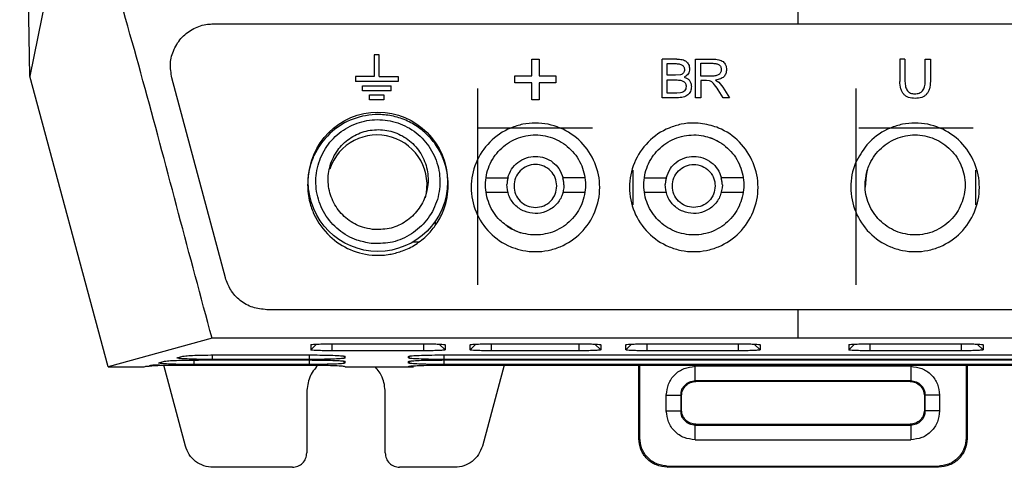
# Model space of a CAD drawing. Extents: x 106 to 315, y 19 to 260.
# Tile 61 of 132: x 194.69 to 214.4, y 111.55 to 120.5. Entities that reach past the tile are written whole.
import ezdxf

# ---------------------------------------------------------------- set-up
doc = ezdxf.new("R2010")
doc.units = 0
doc.layers.get('0').update_dxf_attribs({"linetype": 'CONTINUOUS'})

msp = doc.modelspace()

# ---------------------------------------------------------------- linework, layer by layer
at = {"color": 7, "linetype": 'CONTINUOUS'}
for p, q in [((194.9, 119.377), (194.694, 129.831)), ((195.866, 124.125), (194.9, 119.377)), ((198.567, 120.421), (210.269, 120.421)), ((210.269, 120.421), (221.972, 120.421)), ((201.889, 119.8), (201.789, 119.8)), ((201.789, 119.8), (201.789, 119.371)), ((201.889, 119.371), (201.889, 119.8)), ((204.943, 119.718), (205.087, 119.718)), ((204.943, 119.381), (204.943, 119.718)), ((205.087, 119.718), (205.087, 119.381)), ((207.55, 118.943), (207.55, 119.718)), ((207.841, 119.718), (207.55, 119.718)), ((207.653, 119.627), (207.808, 119.627)), ((207.653, 119.393), (207.653, 119.627)), ((208.219, 118.943), (208.219, 119.718)), ((208.219, 119.718), (208.563, 119.718)), ((208.322, 119.633), (208.567, 119.633)), ((208.322, 119.376), (208.322, 119.633)), ((212.307, 119.718), (212.307, 119.271)), ((212.41, 119.718), (212.307, 119.718)), ((212.41, 119.718), (212.41, 119.271)), ((212.814, 119.271), (212.814, 119.718)), ((212.814, 119.718), (212.917, 119.718)), ((212.917, 119.718), (212.917, 119.271)), ((207.918, 119.402), (207.82, 119.393)), ((196.465, 113.564), (194.9, 119.377)), ((198.811, 115.342), (197.739, 119.342)), ((201.411, 119.371), (201.411, 119.271)), ((201.789, 119.371), (201.411, 119.371)), ((202.268, 119.271), (201.411, 119.271)), ((201.889, 119.371), (202.268, 119.371)), ((202.268, 119.371), (202.268, 119.271)), ((204.605, 119.24), (204.605, 119.381)), ((204.605, 119.381), (204.943, 119.381)), ((204.943, 119.24), (204.605, 119.24)), ((204.943, 118.9), (204.943, 119.24)), ((205.087, 119.381), (205.424, 119.381)), ((205.424, 119.24), (205.087, 119.24)), ((205.087, 119.24), (205.087, 118.9)), ((205.424, 119.381), (205.424, 119.24)), ((207.82, 119.393), (207.653, 119.393)), ((207.653, 119.035), (207.653, 119.301)), ((207.653, 119.301), (207.832, 119.301)), ((208.542, 119.376), (208.322, 119.376)), ((208.441, 119.288), (208.322, 119.288)), ((208.322, 119.288), (208.322, 118.943)), ((208.498, 119.284), (208.441, 119.288)), ((208.62, 119.296), (208.682, 119.258)), ((208.682, 119.258), (208.767, 119.154)), ((201.553, 119.085), (201.553, 119.185)), ((201.553, 119.185), (202.125, 119.185)), ((202.125, 119.085), (201.553, 119.085)), ((202.125, 119.085), (202.125, 119.185)), ((203.852, 119.129), (203.852, 115.2)), ((207.846, 119.035), (207.653, 119.035)), ((207.916, 119.039), (207.846, 119.035)), ((208.773, 118.943), (208.671, 119.105)), ((208.767, 119.154), (208.901, 118.943)), ((211.429, 119.129), (211.429, 115.2)), ((201.696, 118.9), (201.696, 119)), ((201.696, 119), (201.982, 119)), ((201.982, 118.9), (201.696, 118.9)), ((201.982, 119), (201.982, 118.9)), ((205.087, 118.9), (204.943, 118.9)), ((207.845, 118.943), (207.55, 118.943)), ((208.322, 118.943), (208.219, 118.943)), ((208.901, 118.943), (208.773, 118.943)), ((203.872, 118.343), (206.158, 118.343)), ((211.486, 118.343), (213.772, 118.343)), ((206.966, 117.499), (206.966, 116.805)), ((213.829, 116.805), (213.829, 117.499)), ((204.025, 117.343), (204.467, 117.343)), ((206.005, 117.343), (205.563, 117.343)), ((207.194, 117.343), (207.635, 117.343)), ((209.173, 117.343), (208.731, 117.343)), ((204.025, 117.058), (204.462, 117.058)), ((205.568, 117.058), (206.005, 117.058)), ((207.194, 117.058), (207.63, 117.058)), ((208.737, 117.058), (209.173, 117.058)), ((203.006, 116.469), (203.006, 116.388)), ((202.678, 116.058), (202.56, 116.058)), ((210.269, 114.706), (199.639, 114.706)), ((210.269, 114.135), (210.269, 114.706)), ((220.9, 114.706), (210.269, 114.706)), ((198.543, 114.135), (196.465, 113.564)), ((210.269, 114.135), (198.543, 114.135)), ((221.996, 114.135), (210.269, 114.135)), ((200.521, 113.902), (200.636, 114.017)), ((200.521, 114.005), (200.521, 113.902)), ((200.949, 114.023), (202.778, 114.023)), ((203.206, 113.902), (203.091, 114.017)), ((203.709, 113.902), (203.825, 114.017)), ((203.709, 113.902), (203.709, 114.005)), ((204.138, 114.023), (205.892, 114.023)), ((206.321, 113.902), (206.205, 114.017)), ((206.823, 113.902), (206.939, 114.017)), ((206.823, 113.902), (206.823, 114.005)), ((207.252, 114.023), (209.081, 114.023)), ((209.509, 113.902), (209.394, 114.017)), ((211.402, 114.017), (211.286, 113.902)), ((211.286, 114.005), (211.286, 113.902)), ((211.715, 114.023), (213.543, 114.023)), ((213.972, 113.902), (213.857, 114.017)), ((197.848, 113.745), (197.958, 113.776)), ((198.185, 113.609), (198.185, 113.699)), ((198.296, 113.7), (200.494, 113.7)), ((198.553, 113.711), (198.553, 113.8)), ((198.664, 113.801), (200.494, 113.801)), ((200.495, 113.711), (200.495, 113.801)), ((200.495, 113.609), (200.495, 113.7)), ((202.778, 113.884), (200.949, 113.884)), ((201.21, 113.741), (201.17, 113.78)), ((202.476, 113.741), (202.516, 113.78)), ((202.476, 113.741), (202.476, 113.771)), ((203.191, 113.711), (203.191, 113.801)), ((217.352, 113.711), (203.191, 113.711)), ((203.191, 113.609), (203.191, 113.7)), ((203.192, 113.801), (217.351, 113.801)), ((203.192, 113.7), (217.351, 113.7)), ((205.892, 113.884), (204.138, 113.884)), ((213.543, 113.884), (211.715, 113.884)), ((196.465, 113.564), (197.188, 113.564)), ((197.188, 113.564), (197.223, 113.573)), ((197.282, 113.571), (197.213, 113.571)), ((197.48, 113.644), (197.591, 113.674)), ((198.011, 111.977), (197.578, 113.594)), ((197.928, 113.598), (200.494, 113.598)), ((200.495, 113.609), (198.185, 113.609)), ((201.21, 113.639), (201.17, 113.679)), ((201.21, 113.569), (201.21, 113.564)), ((201.21, 113.564), (202.476, 113.564)), ((202.575, 113.559), (201.304, 113.559)), ((202.476, 113.639), (202.516, 113.679)), ((202.476, 113.639), (202.476, 113.67)), ((202.476, 113.564), (202.476, 113.569)), ((217.352, 113.609), (203.191, 113.609)), ((203.192, 113.598), (217.352, 113.598)), ((217.446, 113.609), (203.291, 113.609)), ((204.386, 113.598), (203.952, 111.977)), ((207.082, 112.127), (207.082, 113.598)), ((207.102, 112.144), (207.102, 113.598)), ((212.526, 113.573), (208.21, 113.573)), ((208.21, 113.283), (208.21, 113.573)), ((212.526, 113.573), (212.526, 113.283)), ((213.634, 113.598), (213.634, 112.144)), ((213.654, 113.598), (213.654, 112.127)), ((212.526, 113.283), (208.21, 113.283)), ((208.21, 113.283), (208.225, 113.27)), ((212.511, 113.27), (208.225, 113.27)), ((212.511, 113.27), (212.526, 113.283)), ((200.438, 113.054), (200.438, 111.84)), ((202.009, 113.056), (202.009, 113.054)), ((202.009, 111.842), (202.009, 113.056)), ((202.009, 111.84), (202.009, 113.054)), ((207.634, 112.681), (207.634, 112.997)), ((207.634, 112.997), (207.925, 112.997)), ((207.925, 112.997), (207.925, 112.682)), ((207.925, 112.997), (207.94, 112.985)), ((207.94, 112.699), (207.94, 112.985)), ((212.797, 112.985), (212.812, 112.997)), ((212.797, 112.985), (212.797, 112.699)), ((213.102, 112.997), (212.812, 112.997)), ((212.812, 112.682), (212.812, 112.997)), ((213.102, 112.997), (213.102, 112.681)), ((207.634, 112.681), (207.925, 112.682)), ((207.94, 112.699), (207.925, 112.682)), ((212.812, 112.682), (212.797, 112.699)), ((213.102, 112.681), (212.812, 112.682)), ((208.225, 112.413), (208.21, 112.396)), ((208.21, 112.105), (208.21, 112.396)), ((208.21, 112.396), (212.526, 112.396)), ((208.225, 112.413), (212.511, 112.413)), ((212.526, 112.396), (212.511, 112.413)), ((212.526, 112.396), (212.526, 112.105)), ((207.082, 112.127), (207.102, 112.144)), ((213.654, 112.127), (213.634, 112.144)), ((208.21, 112.105), (212.526, 112.105)), ((202.009, 111.842), (202.009, 111.84)), ((200.152, 111.554), (198.563, 111.554)), ((203.4, 111.554), (202.295, 111.554)), ((207.654, 111.556), (207.674, 111.573)), ((213.083, 111.556), (207.654, 111.556)), ((213.063, 111.573), (207.674, 111.573)), ((213.083, 111.556), (213.063, 111.573))]:
    msp.add_line(p, q, dxfattribs=at)
at = {"color": 8, "linetype": 'CONTINUOUS'}
for p, q in [((200.949, 113.884), (200.949, 114.023)), ((202.778, 113.884), (202.778, 114.023)), ((204.138, 113.884), (204.138, 114.023)), ((205.892, 113.884), (205.892, 114.023)), ((207.252, 113.884), (207.252, 114.023)), ((209.081, 113.884), (209.081, 114.023)), ((211.715, 113.884), (211.715, 114.023)), ((213.543, 113.884), (213.543, 114.023))]:
    msp.add_line(p, q, dxfattribs=at)
at = {"color": 7, "linetype": 'CONTINUOUS', "flags": 128}
for points in [[(208.729, 118.038), (208.552, 118.13), (208.519, 118.142)], [(211.656, 117.493), (211.63, 117.388), (211.613, 117.153)], [(204.448, 116.377), (204.533, 116.324), (204.719, 116.245)], [(200.495, 113.711), (200.08, 113.711), (199.317, 113.711), (198.553, 113.711)], [(209.081, 113.884), (208.668, 113.884), (207.96, 113.884), (207.252, 113.884)]]:
    msp.add_lwpolyline(points, dxfattribs=at)
at = {"color": 7, "linetype": 'CONTINUOUS'}
msp.add_circle((201.862, 117.263), 1.393, dxfattribs=at)
for centre, radius, start, end in [((201.846, 117.2), 1, 345.0223, 161.535), ((193.44, 113.745), 7.77, 359.9697, 0.1944), ((192.754, 113.643), 8.456, 359.9788, 0.1853)]:
    msp.add_arc(centre, radius, start, end, dxfattribs=at)
for points, knots in [([(198.543, 114.135), (198.319, 114.967), (197.871, 116.632), (196.995, 119.964), (196.254, 122.443), (195.866, 124.124), (195.866, 124.125)], [0, 0, 0, 0, 0.250016, 0.500032, 0.999589, 1, 1, 1, 1]), ([(210.269, 120.421), (210.269, 120.568), (210.269, 120.832), (210.269, 121.096), (210.269, 121.212)], [0, 0, 0, 0, 0.56, 1, 1, 1, 1]), ([(197.739, 119.342), (197.723, 119.438), (197.691, 119.631), (197.77, 119.919), (197.933, 120.165), (198.17, 120.341), (198.395, 120.414), (198.529, 120.419), (198.567, 120.421)], [0, 0, 0, 0, 0.186556, 0.373117, 0.559412, 0.744394, 0.927605, 1, 1, 1, 1]), ([(207.808, 119.627), (207.835, 119.626), (207.884, 119.624), (207.94, 119.605), (207.971, 119.582), (207.986, 119.561), (207.995, 119.535), (207.996, 119.517), (207.997, 119.508)], [0, 0, 0, 0, 0.328684, 0.57867, 0.683141, 0.783303, 0.886638, 1, 1, 1, 1]), ([(207.841, 119.718), (207.879, 119.717), (207.932, 119.715), (207.996, 119.693), (208.033, 119.671), (208.062, 119.642), (208.091, 119.593), (208.095, 119.55), (208.097, 119.52)], [0, 0, 0, 0, 0.305349, 0.430911, 0.543957, 0.65101, 0.758707, 1, 1, 1, 1]), ([(208.563, 119.718), (208.604, 119.717), (208.661, 119.714), (208.73, 119.691), (208.77, 119.668), (208.801, 119.637), (208.823, 119.599), (208.836, 119.555), (208.838, 119.524), (208.839, 119.507)], [0, 0, 0, 0, 0.304744, 0.430986, 0.544821, 0.651964, 0.75921, 0.873332, 1, 1, 1, 1]), ([(208.567, 119.633), (208.591, 119.631), (208.626, 119.63), (208.667, 119.616), (208.691, 119.602), (208.71, 119.584), (208.724, 119.562), (208.732, 119.535), (208.733, 119.517), (208.733, 119.507)], [0, 0, 0, 0, 0.3057833, 0.432568, 0.5468189, 0.6541094, 0.7610976, 0.8744983, 1, 1, 1, 1]), ([(207.997, 119.508), (207.996, 119.495), (207.994, 119.471), (207.979, 119.439), (207.953, 119.415), (207.93, 119.407), (207.918, 119.402)], [0, 0, 0, 0, 0.267568, 0.503194, 0.735564, 1, 1, 1, 1]), ([(208.097, 119.52), (208.096, 119.502), (208.094, 119.469), (208.072, 119.422), (208.037, 119.383), (208.006, 119.365), (207.989, 119.356)], [0, 0, 0, 0, 0.254665, 0.489224, 0.731, 1, 1, 1, 1]), ([(208.733, 119.507), (208.733, 119.497), (208.732, 119.477), (208.722, 119.45), (208.707, 119.427), (208.676, 119.4), (208.62, 119.379), (208.57, 119.377), (208.542, 119.376)], [0, 0, 0, 0, 0.118181, 0.225906, 0.329509, 0.436084, 0.681817, 1, 1, 1, 1]), ([(208.839, 119.507), (208.836, 119.479), (208.833, 119.439), (208.808, 119.392), (208.775, 119.352), (208.712, 119.313), (208.653, 119.302), (208.62, 119.296)], [0, 0, 0, 0, 0.246584, 0.358983, 0.4704, 0.709783, 1, 1, 1, 1]), ([(207.832, 119.301), (207.861, 119.3), (207.912, 119.298), (207.971, 119.277), (208.002, 119.251), (208.018, 119.227), (208.028, 119.199), (208.029, 119.179), (208.029, 119.168)], [0, 0, 0, 0, 0.320589, 0.566608, 0.671524, 0.774017, 0.881379, 1, 1, 1, 1]), ([(207.989, 119.356), (208.011, 119.348), (208.053, 119.333), (208.101, 119.29), (208.13, 119.233), (208.133, 119.19), (208.135, 119.168)], [0, 0, 0, 0, 0.270504, 0.505054, 0.738361, 1, 1, 1, 1]), ([(208.671, 119.105), (208.641, 119.148), (208.601, 119.207), (208.54, 119.267), (208.51, 119.279), (208.498, 119.284)], [0, 0, 0, 0, 0.626141, 0.840818, 1, 1, 1, 1]), ([(212.614, 118.93), (212.568, 118.933), (212.502, 118.937), (212.426, 118.976), (212.382, 119.014), (212.348, 119.063), (212.313, 119.148), (212.31, 119.22), (212.307, 119.271)], [0, 0, 0, 0, 0.257373, 0.369558, 0.478201, 0.590064, 0.711383, 1, 1, 1, 1]), ([(212.41, 119.271), (212.412, 119.234), (212.414, 119.182), (212.435, 119.12), (212.457, 119.084), (212.485, 119.056), (212.52, 119.036), (212.56, 119.024), (212.59, 119.023), (212.605, 119.022)], [0, 0, 0, 0, 0.304729, 0.431108, 0.545114, 0.652397, 0.759676, 0.87366, 1, 1, 1, 1]), ([(212.605, 119.022), (212.636, 119.024), (212.681, 119.027), (212.733, 119.055), (212.763, 119.083), (212.786, 119.12), (212.81, 119.182), (212.812, 119.234), (212.814, 119.271)], [0, 0, 0, 0, 0.248221, 0.357873, 0.465769, 0.578719, 0.702696, 1, 1, 1, 1]), ([(212.917, 119.271), (212.914, 119.22), (212.911, 119.148), (212.877, 119.063), (212.843, 119.014), (212.799, 118.976), (212.724, 118.937), (212.659, 118.933), (212.614, 118.93)], [0, 0, 0, 0, 0.290168, 0.411957, 0.524006, 0.632509, 0.744241, 1, 1, 1, 1]), ([(208.135, 119.168), (208.132, 119.134), (208.128, 119.085), (208.095, 119.03), (208.063, 118.997), (208.021, 118.973), (207.949, 118.948), (207.888, 118.945), (207.845, 118.943)], [0, 0, 0, 0, 0.2416568, 0.3495168, 0.4569153, 0.5706639, 0.6965421, 1, 1, 1, 1]), ([(208.029, 119.168), (208.028, 119.152), (208.026, 119.12), (208.003, 119.079), (207.965, 119.051), (207.933, 119.043), (207.916, 119.039)], [0, 0, 0, 0, 0.263108, 0.492665, 0.72475, 1, 1, 1, 1]), ([(202.155, 115.824), (202.137, 115.82), (202.023, 115.798), (201.735, 115.779), (201.303, 115.876), (200.863, 116.165), (200.608, 116.523), (200.481, 116.884), (200.442, 117.2), (200.481, 117.517), (200.608, 117.878), (200.863, 118.235), (201.302, 118.524), (201.734, 118.622), (202.103, 118.597), (202.389, 118.517), (202.656, 118.376), (202.881, 118.187), (203.063, 117.954), (203.223, 117.634), (203.3, 117.2), (203.223, 116.767), (203.063, 116.447), (202.881, 116.214), (202.656, 116.025), (202.406, 115.89), (202.232, 115.844), (202.155, 115.824)], [0, 0, 0, 0, 0.006256, 0.03914, 0.097072, 0.152203, 0.214379, 0.242954, 0.282788, 0.322622, 0.351197, 0.413373, 0.468236, 0.526436, 0.559319, 0.592633, 0.626, 0.661127, 0.691788, 0.726051, 0.782773, 0.839495, 0.873759, 0.904419, 0.939547, 0.972914, 1, 1, 1, 1]), ([(201.726, 116.032), (201.853, 116.029), (202.119, 116.024), (202.501, 116.177), (202.823, 116.443), (203.04, 116.806), (203.127, 117.224), (203.068, 117.649), (202.87, 118.031), (202.556, 118.324), (202.165, 118.493), (201.744, 118.524), (201.34, 118.416), (200.992, 118.183), (200.739, 117.846), (200.609, 117.44), (200.622, 117.012), (200.78, 116.61), (201.062, 116.287), (201.396, 116.092), (201.63, 116.049), (201.726, 116.032)], [0, 0, 0, 0, 0.048572, 0.101262, 0.154246, 0.207902, 0.262237, 0.317136, 0.371762, 0.425959, 0.479474, 0.532263, 0.58467, 0.637454, 0.690992, 0.745153, 0.800071, 0.85482, 0.909269, 0.96285, 1, 1, 1, 1]), ([(204.555, 115.951), (204.543, 115.956), (204.375, 116.022), (204.078, 116.224), (203.795, 116.651), (203.696, 117.152), (203.795, 117.653), (204.078, 118.081), (204.436, 118.322), (204.761, 118.421), (205.099, 118.455), (205.524, 118.37), (205.951, 118.081), (206.235, 117.653), (206.333, 117.152), (206.235, 116.651), (205.952, 116.223), (205.594, 115.982), (205.269, 115.883), (205.015, 115.858), (204.772, 115.88), (204.623, 115.929), (204.555, 115.951)], [0, 0, 0, 0, 0.004692, 0.067134, 0.129571, 0.192036, 0.254491, 0.316936, 0.379376, 0.410749, 0.44212, 0.504555, 0.56698, 0.629418, 0.691866, 0.754332, 0.816764, 0.879201, 0.910569, 0.941934, 0.973302, 1, 1, 1, 1]), ([(208.532, 118.39), (208.581, 118.374), (208.791, 118.306), (209.12, 118.08), (209.403, 117.654), (209.502, 117.152), (209.403, 116.651), (209.12, 116.223), (208.762, 115.982), (208.438, 115.883), (208.183, 115.858), (207.929, 115.883), (207.605, 115.982), (207.247, 116.223), (206.964, 116.651), (206.865, 117.152), (206.964, 117.653), (207.247, 118.081), (207.605, 118.323), (207.929, 118.42), (208.217, 118.453), (208.416, 118.413), (208.532, 118.39)], [0, 0, 0, 0, 0.019203, 0.081613, 0.144035, 0.206468, 0.268918, 0.331335, 0.393757, 0.425118, 0.456475, 0.487835, 0.519198, 0.581624, 0.644046, 0.706496, 0.768936, 0.831365, 0.89379, 0.925155, 0.956518, 1, 1, 1, 1]), ([(211.646, 118.001), (211.664, 118.02), (211.794, 118.163), (212.034, 118.322), (212.358, 118.421), (212.696, 118.455), (213.121, 118.37), (213.549, 118.081), (213.832, 117.653), (213.931, 117.152), (213.832, 116.651), (213.549, 116.223), (213.191, 115.982), (212.866, 115.883), (212.612, 115.858), (212.358, 115.883), (212.033, 115.982), (211.675, 116.223), (211.392, 116.651), (211.295, 117.151), (211.381, 117.633), (211.563, 117.885), (211.646, 118.001)], [0, 0, 0, 0, 0.0096984, 0.07213, 0.1034987, 0.1348649, 0.1972918, 0.2597083, 0.3221372, 0.3845771, 0.4470342, 0.5094579, 0.5718864, 0.6032505, 0.6346107, 0.6659742, 0.6973406, 0.759774, 0.8222027, 0.8846592, 0.9471057, 1, 1, 1, 1]), ([(201.757, 116.312), (201.867, 116.31), (202.089, 116.307), (202.4, 116.439), (202.653, 116.658), (202.823, 116.953), (202.886, 117.292), (202.832, 117.636), (202.663, 117.943), (202.403, 118.173), (202.085, 118.301), (201.748, 118.317), (201.426, 118.224), (201.151, 118.031), (200.953, 117.756), (200.854, 117.427), (200.872, 117.08), (201.006, 116.757), (201.241, 116.501), (201.508, 116.355), (201.688, 116.324), (201.757, 116.312)], [0, 0, 0, 0, 0.051994, 0.104048, 0.156769, 0.21056, 0.265429, 0.320868, 0.37611, 0.430438, 0.483561, 0.535776, 0.587769, 0.640228, 0.693665, 0.748242, 0.803572, 0.858956, 0.913631, 0.967139, 1, 1, 1, 1]), ([(204.555, 116.312), (204.58, 116.3), (204.664, 116.259), (204.818, 116.214), (205.015, 116.194), (205.212, 116.213), (205.465, 116.29), (205.744, 116.478), (205.964, 116.811), (206.04, 117.2), (205.964, 117.59), (205.744, 117.922), (205.465, 118.11), (205.212, 118.187), (205.015, 118.207), (204.818, 118.187), (204.565, 118.111), (204.286, 117.922), (204.066, 117.59), (203.989, 117.2), (204.067, 116.813), (204.268, 116.496), (204.467, 116.369), (204.555, 116.312)], [0, 0, 0, 0, 0.01311, 0.044565, 0.075553, 0.106527, 0.137991, 0.200288, 0.2628, 0.325497, 0.388176, 0.450693, 0.512978, 0.544449, 0.57543, 0.606401, 0.637878, 0.700177, 0.762703, 0.825389, 0.888085, 0.950603, 1, 1, 1, 1]), ([(208.532, 118.138), (208.481, 118.154), (208.368, 118.19), (208.183, 118.206), (207.986, 118.187), (207.733, 118.11), (207.454, 117.922), (207.235, 117.59), (207.158, 117.2), (207.235, 116.811), (207.454, 116.478), (207.733, 116.29), (207.986, 116.213), (208.183, 116.194), (208.381, 116.213), (208.633, 116.29), (208.913, 116.478), (209.132, 116.811), (209.209, 117.2), (209.132, 117.59), (208.913, 117.922), (208.679, 118.081), (208.544, 118.133), (208.532, 118.138)], [0, 0, 0, 0, 0.0252754, 0.0562619, 0.0872381, 0.1187207, 0.1810313, 0.2435681, 0.3062651, 0.3689722, 0.431502, 0.4938148, 0.5252752, 0.5562688, 0.5872485, 0.6187183, 0.6810264, 0.7435498, 0.8062582, 0.8689486, 0.9314765, 0.9937728, 1, 1, 1, 1]), ([(211.646, 117.46), (211.63, 117.374), (211.59, 117.16), (211.664, 116.811), (211.882, 116.479), (212.162, 116.29), (212.415, 116.213), (212.612, 116.194), (212.809, 116.213), (213.062, 116.29), (213.341, 116.478), (213.561, 116.811), (213.638, 117.2), (213.561, 117.59), (213.341, 117.922), (213.062, 118.11), (212.809, 118.187), (212.612, 118.207), (212.415, 118.187), (212.162, 118.111), (211.884, 117.922), (211.71, 117.665), (211.659, 117.501), (211.646, 117.46)], [0, 0, 0, 0, 0.042417, 0.10511, 0.167626, 0.229925, 0.261378, 0.292365, 0.323337, 0.3548, 0.417094, 0.479603, 0.542297, 0.604974, 0.667487, 0.72977, 0.761239, 0.792219, 0.823188, 0.854664, 0.91696, 0.979483, 1, 1, 1, 1]), ([(204.462, 117.343), (204.483, 117.402), (204.526, 117.52), (204.659, 117.66), (204.827, 117.751), (205.015, 117.782), (205.203, 117.751), (205.366, 117.663), (205.501, 117.525), (205.544, 117.407), (205.568, 117.343)], [0, 0, 0, 0, 0.124802, 0.249724, 0.377302, 0.500022, 0.622756, 0.750312, 0.86469, 1, 1, 1, 1]), ([(207.63, 117.343), (207.654, 117.407), (207.698, 117.525), (207.833, 117.663), (207.996, 117.751), (208.183, 117.782), (208.371, 117.751), (208.539, 117.66), (208.672, 117.52), (208.715, 117.402), (208.737, 117.343)], [0, 0, 0, 0, 0.135365, 0.249678, 0.37732, 0.499993, 0.622727, 0.750282, 0.8752, 1, 1, 1, 1]), ([(205.443, 117.18), (205.437, 117.125), (205.424, 117.013), (205.326, 116.87), (205.184, 116.774), (205.015, 116.74), (204.846, 116.774), (204.703, 116.87), (204.608, 117.013), (204.575, 117.18), (204.608, 117.348), (204.703, 117.49), (204.846, 117.586), (205.015, 117.62), (205.184, 117.586), (205.326, 117.49), (205.424, 117.348), (205.437, 117.236), (205.443, 117.18)], [0, 0, 0, 0, 0.062512, 0.125012, 0.187519, 0.250025, 0.312517, 0.375017, 0.437534, 0.500058, 0.562551, 0.62506, 0.687545, 0.750034, 0.812516, 0.874996, 0.937498, 1, 1, 1, 1]), ([(208.612, 117.18), (208.606, 117.125), (208.593, 117.013), (208.494, 116.87), (208.353, 116.774), (208.183, 116.74), (208.014, 116.774), (207.872, 116.87), (207.777, 117.013), (207.744, 117.18), (207.777, 117.348), (207.872, 117.49), (208.014, 117.586), (208.184, 117.62), (208.352, 117.586), (208.469, 117.51), (208.518, 117.448), (208.532, 117.429)], [0, 0, 0, 0, 0.069385, 0.138762, 0.208132, 0.277481, 0.346833, 0.416207, 0.485584, 0.554965, 0.62432, 0.693679, 0.763031, 0.832381, 0.901726, 0.971065, 1, 1, 1, 1]), ([(204.467, 117.343), (204.461, 117.322), (204.449, 117.279), (204.445, 117.234), (204.444, 117.212)], [0, 0, 0, 0, 0.4989929, 1, 1, 1, 1]), ([(205.586, 117.2), (205.585, 117.225), (205.581, 117.273), (205.569, 117.32), (205.563, 117.343)], [0, 0, 0, 0, 0.501028, 1, 1, 1, 1]), ([(207.635, 117.343), (207.63, 117.322), (207.618, 117.279), (207.614, 117.234), (207.612, 117.212)], [0, 0, 0, 0, 0.498992, 1, 1, 1, 1]), ([(208.532, 117.429), (208.55, 117.401), (208.597, 117.326), (208.606, 117.237), (208.612, 117.18)], [0, 0, 0, 0, 0.370066, 1, 1, 1, 1]), ([(208.755, 117.2), (208.753, 117.225), (208.75, 117.273), (208.738, 117.32), (208.731, 117.343)], [0, 0, 0, 0, 0.501028, 1, 1, 1, 1]), ([(205.586, 117.2), (205.578, 117.125), (205.561, 116.976), (205.448, 116.815), (205.329, 116.719), (205.195, 116.649), (205.009, 116.615), (204.824, 116.653), (204.691, 116.725), (204.574, 116.823), (204.465, 116.986), (204.451, 117.137), (204.443, 117.212)], [0, 0, 0, 0, 0.124599, 0.24932, 0.314801, 0.37849, 0.500008, 0.621394, 0.685096, 0.750642, 0.875384, 1, 1, 1, 1]), ([(208.755, 117.2), (208.746, 117.125), (208.729, 116.976), (208.617, 116.815), (208.498, 116.719), (208.363, 116.649), (208.178, 116.615), (207.993, 116.653), (207.859, 116.725), (207.743, 116.823), (207.633, 116.986), (207.619, 117.137), (207.612, 117.212)], [0, 0, 0, 0, 0.124614, 0.249358, 0.314788, 0.378454, 0.500008, 0.621355, 0.685074, 0.750661, 0.875396, 1, 1, 1, 1]), ([(199.639, 114.706), (199.543, 114.716), (199.351, 114.734), (199.098, 114.88), (198.904, 115.087), (198.841, 115.259), (198.811, 115.342)], [0, 0, 0, 0, 0.254768, 0.509498, 0.765341, 1, 1, 1, 1]), ([(200.521, 114.005), (200.525, 114.007), (200.535, 114.011), (200.607, 114.017), (200.713, 114.02), (200.834, 114.023), (200.915, 114.023), (200.949, 114.023)], [0, 0, 0, 0, 0.210387, 0.421066, 0.63422, 0.848667, 1, 1, 1, 1]), ([(200.949, 113.884), (200.902, 113.884), (200.807, 113.884), (200.68, 113.887), (200.582, 113.892), (200.529, 113.897), (200.523, 113.9), (200.521, 113.902)], [0, 0, 0, 0, 0.209837, 0.420032, 0.632681, 0.847083, 1, 1, 1, 1]), ([(202.778, 114.023), (202.827, 114.023), (202.924, 114.022), (203.054, 114.019), (203.15, 114.015), (203.2, 114.01), (203.204, 114.007), (203.206, 114.005)], [0, 0, 0, 0, 0.219452, 0.438468, 0.654735, 0.869139, 1, 1, 1, 1]), ([(203.206, 113.902), (203.201, 113.9), (203.192, 113.896), (203.116, 113.89), (203.004, 113.886), (202.885, 113.884), (202.807, 113.884), (202.778, 113.884)], [0, 0, 0, 0, 0.219765, 0.439279, 0.655576, 0.869837, 1, 1, 1, 1]), ([(203.206, 114.005), (203.206, 114), (203.207, 113.983), (203.206, 113.957), (203.206, 113.928), (203.206, 113.911), (203.206, 113.902)], [0, 0, 0, 0, 0.162846, 0.488537, 0.744268, 1, 1, 1, 1]), ([(203.709, 114.005), (203.714, 114.007), (203.723, 114.011), (203.795, 114.017), (203.902, 114.02), (204.023, 114.023), (204.104, 114.023), (204.138, 114.023)], [0, 0, 0, 0, 0.210422, 0.421186, 0.634079, 0.848604, 1, 1, 1, 1]), ([(204.138, 113.884), (204.09, 113.884), (203.995, 113.884), (203.868, 113.887), (203.771, 113.892), (203.717, 113.897), (203.712, 113.9), (203.709, 113.902)], [0, 0, 0, 0, 0.209872, 0.420094, 0.632803, 0.846993, 1, 1, 1, 1]), ([(205.892, 114.023), (205.941, 114.023), (206.039, 114.022), (206.168, 114.019), (206.265, 114.015), (206.314, 114.01), (206.319, 114.007), (206.321, 114.005)], [0, 0, 0, 0, 0.219465, 0.438512, 0.654741, 0.869131, 1, 1, 1, 1]), ([(206.321, 113.902), (206.316, 113.9), (206.306, 113.896), (206.23, 113.89), (206.119, 113.886), (205.999, 113.884), (205.921, 113.884), (205.892, 113.884)], [0, 0, 0, 0, 0.219608, 0.438917, 0.655606, 0.869602, 1, 1, 1, 1]), ([(206.321, 114.005), (206.321, 114), (206.321, 113.983), (206.321, 113.957), (206.321, 113.928), (206.321, 113.911), (206.321, 113.902)], [0, 0, 0, 0, 0.162846, 0.488538, 0.744269, 1, 1, 1, 1]), ([(206.823, 114.005), (206.828, 114.007), (206.837, 114.011), (206.909, 114.017), (207.016, 114.02), (207.137, 114.023), (207.218, 114.023), (207.252, 114.023)], [0, 0, 0, 0, 0.210484, 0.421323, 0.634253, 0.848589, 1, 1, 1, 1]), ([(207.252, 113.884), (207.204, 113.884), (207.109, 113.884), (206.982, 113.887), (206.885, 113.892), (206.832, 113.897), (206.826, 113.9), (206.823, 113.902)], [0, 0, 0, 0, 0.210019, 0.420388, 0.632796, 0.847272, 1, 1, 1, 1]), ([(209.081, 114.023), (209.129, 114.023), (209.227, 114.022), (209.357, 114.019), (209.453, 114.015), (209.502, 114.01), (209.507, 114.007), (209.509, 114.005)], [0, 0, 0, 0, 0.219253, 0.438091, 0.654619, 0.868915, 1, 1, 1, 1]), ([(209.509, 113.902), (209.504, 113.9), (209.495, 113.896), (209.418, 113.89), (209.307, 113.886), (209.187, 113.884), (209.11, 113.884), (209.081, 113.884)], [0, 0, 0, 0, 0.219623, 0.438949, 0.655521, 0.869816, 1, 1, 1, 1]), ([(209.509, 114.005), (209.509, 114), (209.509, 113.983), (209.509, 113.957), (209.509, 113.928), (209.509, 113.911), (209.509, 113.902)], [0, 0, 0, 0, 0.16289, 0.48867, 0.744335, 1, 1, 1, 1]), ([(211.286, 114.005), (211.291, 114.007), (211.3, 114.011), (211.372, 114.017), (211.479, 114.02), (211.6, 114.023), (211.681, 114.023), (211.715, 114.023)], [0, 0, 0, 0, 0.210387, 0.421065, 0.634219, 0.848667, 1, 1, 1, 1]), ([(211.715, 113.884), (211.667, 113.884), (211.572, 113.884), (211.445, 113.887), (211.348, 113.892), (211.294, 113.897), (211.289, 113.9), (211.286, 113.902)], [0, 0, 0, 0, 0.209838, 0.420037, 0.632686, 0.847077, 1, 1, 1, 1]), ([(213.543, 114.023), (213.592, 114.023), (213.69, 114.022), (213.82, 114.019), (213.916, 114.015), (213.965, 114.01), (213.97, 114.007), (213.972, 114.005)], [0, 0, 0, 0, 0.2194531, 0.4384733, 0.6547384, 0.8691335, 1, 1, 1, 1]), ([(213.972, 113.902), (213.967, 113.9), (213.957, 113.896), (213.881, 113.89), (213.77, 113.886), (213.65, 113.884), (213.573, 113.884), (213.543, 113.884)], [0, 0, 0, 0, 0.219765, 0.439278, 0.655575, 0.869837, 1, 1, 1, 1]), ([(213.972, 114.005), (213.972, 114), (213.972, 113.983), (213.972, 113.957), (213.972, 113.928), (213.972, 113.911), (213.972, 113.902)], [0, 0, 0, 0, 0.162845, 0.488535, 0.744268, 1, 1, 1, 1]), ([(197.591, 113.674), (197.607, 113.677), (197.641, 113.683), (197.777, 113.691), (197.972, 113.697), (198.157, 113.699), (198.266, 113.699), (198.296, 113.7)], [0, 0, 0, 0, 0.202995, 0.438123, 0.674531, 0.911971, 1, 1, 1, 1]), ([(197.854, 113.737), (197.847, 113.739), (197.836, 113.742), (197.845, 113.744), (197.848, 113.745)], [0, 0, 0, 0, 0.671447, 1, 1, 1, 1]), ([(198.553, 113.711), (198.483, 113.711), (198.333, 113.711), (198.126, 113.716), (197.952, 113.723), (197.894, 113.729), (197.865, 113.733)], [0, 0, 0, 0, 0.226098, 0.482387, 0.740265, 1, 1, 1, 1]), ([(197.958, 113.776), (197.974, 113.778), (198.009, 113.784), (198.145, 113.792), (198.34, 113.798), (198.525, 113.8), (198.634, 113.801), (198.664, 113.801)], [0, 0, 0, 0, 0.202996, 0.438128, 0.674513, 0.91199, 1, 1, 1, 1]), ([(200.494, 113.801), (200.563, 113.8), (200.713, 113.8), (200.924, 113.795), (201.094, 113.788), (201.194, 113.78), (201.205, 113.774), (201.21, 113.771)], [0, 0, 0, 0, 0.1847536, 0.4020809, 0.6179984, 0.8326346, 1, 1, 1, 1]), ([(200.494, 113.7), (200.563, 113.699), (200.713, 113.699), (200.924, 113.694), (201.094, 113.687), (201.194, 113.678), (201.205, 113.673), (201.21, 113.67)], [0, 0, 0, 0, 0.184763, 0.402108, 0.617998, 0.832659, 1, 1, 1, 1]), ([(201.21, 113.741), (201.204, 113.738), (201.191, 113.731), (201.082, 113.723), (200.906, 113.715), (200.699, 113.711), (200.557, 113.711), (200.495, 113.711)], [0, 0, 0, 0, 0.186401, 0.40423, 0.620337, 0.834917, 1, 1, 1, 1]), ([(202.476, 113.771), (202.482, 113.774), (202.495, 113.78), (202.602, 113.789), (202.774, 113.796), (202.981, 113.8), (203.127, 113.8), (203.192, 113.801)], [0, 0, 0, 0, 0.1844214, 0.396534, 0.6100289, 0.8246917, 1, 1, 1, 1]), ([(203.191, 113.711), (203.121, 113.711), (202.972, 113.711), (202.763, 113.716), (202.594, 113.723), (202.493, 113.732), (202.481, 113.738), (202.476, 113.741)], [0, 0, 0, 0, 0.186318, 0.39801, 0.611199, 0.82569, 1, 1, 1, 1]), ([(202.476, 113.67), (202.482, 113.673), (202.495, 113.679), (202.602, 113.688), (202.774, 113.695), (202.981, 113.699), (203.126, 113.699), (203.192, 113.7)], [0, 0, 0, 0, 0.184421, 0.396534, 0.610028, 0.824691, 1, 1, 1, 1]), ([(197.223, 113.573), (197.239, 113.576), (197.273, 113.582), (197.409, 113.59), (197.605, 113.596), (197.789, 113.598), (197.898, 113.598), (197.928, 113.598)], [0, 0, 0, 0, 0.202997, 0.438124, 0.674479, 0.912004, 1, 1, 1, 1]), ([(197.489, 113.6), (197.438, 113.598), (197.328, 113.593), (197.305, 113.587), (197.293, 113.583)], [0, 0, 0, 0, 0.4601162, 1, 1, 1, 1]), ([(197.486, 113.636), (197.479, 113.638), (197.468, 113.641), (197.477, 113.643), (197.48, 113.644)], [0, 0, 0, 0, 0.6712214, 1, 1, 1, 1]), ([(198.185, 113.609), (198.115, 113.61), (197.965, 113.61), (197.758, 113.615), (197.584, 113.622), (197.526, 113.628), (197.498, 113.631)], [0, 0, 0, 0, 0.2261067, 0.4822951, 0.740306, 1, 1, 1, 1]), ([(200.66, 113.597), (200.597, 113.52), (200.469, 113.361), (200.448, 113.158), (200.438, 113.054)], [0, 0, 0, 0, 0.487868, 1, 1, 1, 1]), ([(200.494, 113.598), (200.563, 113.598), (200.713, 113.598), (200.924, 113.593), (201.095, 113.586), (201.194, 113.577), (201.205, 113.571), (201.21, 113.569)], [0, 0, 0, 0, 0.184758, 0.402096, 0.618006, 0.83263, 1, 1, 1, 1]), ([(201.21, 113.639), (201.204, 113.637), (201.191, 113.63), (201.082, 113.621), (200.906, 113.614), (200.699, 113.61), (200.557, 113.61), (200.495, 113.609)], [0, 0, 0, 0, 0.186406, 0.404235, 0.620339, 0.834925, 1, 1, 1, 1]), ([(202.009, 113.054), (202, 113.158), (201.982, 113.348), (201.863, 113.497), (201.81, 113.564)], [0, 0, 0, 0, 0.5494294, 1, 1, 1, 1]), ([(203.191, 113.609), (203.121, 113.61), (202.972, 113.61), (202.763, 113.615), (202.594, 113.622), (202.493, 113.631), (202.481, 113.637), (202.476, 113.639)], [0, 0, 0, 0, 0.186317, 0.398009, 0.611199, 0.82569, 1, 1, 1, 1]), ([(202.476, 113.569), (202.482, 113.572), (202.495, 113.578), (202.602, 113.586), (202.774, 113.593), (202.981, 113.598), (203.126, 113.598), (203.192, 113.598)], [0, 0, 0, 0, 0.184423, 0.396522, 0.610001, 0.824657, 1, 1, 1, 1]), ([(207.634, 112.997), (207.643, 113.072), (207.66, 113.223), (207.793, 113.414), (207.984, 113.547), (208.135, 113.564), (208.21, 113.573)], [0, 0, 0, 0, 0.249997, 0.500006, 0.750014, 1, 1, 1, 1]), ([(212.526, 113.573), (212.602, 113.564), (212.753, 113.547), (212.943, 113.414), (213.076, 113.223), (213.094, 113.072), (213.102, 112.997)], [0, 0, 0, 0, 0.24997, 0.49995, 0.749974, 1, 1, 1, 1]), ([(207.925, 112.997), (207.929, 113.035), (207.938, 113.11), (208.004, 113.204), (208.098, 113.27), (208.173, 113.279), (208.21, 113.283)], [0, 0, 0, 0, 0.250039, 0.5, 0.74996, 1, 1, 1, 1]), ([(207.94, 112.985), (207.944, 113.022), (207.953, 113.097), (208.019, 113.191), (208.113, 113.257), (208.188, 113.266), (208.225, 113.27)], [0, 0, 0, 0, 0.249976, 0.499954, 0.749955, 1, 1, 1, 1]), ([(212.511, 113.27), (212.549, 113.266), (212.623, 113.257), (212.718, 113.191), (212.784, 113.097), (212.792, 113.022), (212.797, 112.985)], [0, 0, 0, 0, 0.25004, 0.500041, 0.75002, 1, 1, 1, 1]), ([(212.526, 113.283), (212.563, 113.279), (212.638, 113.27), (212.733, 113.204), (212.799, 113.11), (212.807, 113.035), (212.812, 112.997)], [0, 0, 0, 0, 0.250035, 0.499994, 0.749956, 1, 1, 1, 1]), ([(208.21, 112.105), (208.135, 112.113), (207.984, 112.131), (207.793, 112.264), (207.66, 112.454), (207.643, 112.605), (207.634, 112.681)], [0, 0, 0, 0, 0.250016, 0.499966, 0.749981, 1, 1, 1, 1]), ([(208.21, 112.396), (208.173, 112.4), (208.098, 112.409), (208.004, 112.475), (207.938, 112.569), (207.929, 112.644), (207.925, 112.682)], [0, 0, 0, 0, 0.2500347, 0.4999944, 0.7499558, 1, 1, 1, 1]), ([(208.225, 112.413), (208.188, 112.418), (208.113, 112.426), (208.019, 112.492), (207.953, 112.587), (207.944, 112.661), (207.94, 112.699)], [0, 0, 0, 0, 0.249967, 0.499942, 0.749947, 1, 1, 1, 1]), ([(212.797, 112.699), (212.792, 112.661), (212.784, 112.587), (212.718, 112.492), (212.623, 112.426), (212.549, 112.418), (212.511, 112.413)], [0, 0, 0, 0, 0.250053, 0.500057, 0.750033, 1, 1, 1, 1]), ([(212.812, 112.682), (212.807, 112.644), (212.799, 112.569), (212.733, 112.475), (212.638, 112.409), (212.563, 112.4), (212.526, 112.396)], [0, 0, 0, 0, 0.250044, 0.500005, 0.749965, 1, 1, 1, 1]), ([(213.102, 112.681), (213.094, 112.605), (213.076, 112.454), (212.943, 112.264), (212.753, 112.131), (212.602, 112.113), (212.526, 112.105)], [0, 0, 0, 0, 0.249997, 0.500006, 0.750014, 1, 1, 1, 1]), ([(207.654, 111.556), (207.579, 111.565), (207.428, 111.582), (207.239, 111.715), (207.108, 111.904), (207.091, 112.053), (207.082, 112.127)], [0, 0, 0, 0, 0.25117, 0.501547, 0.751151, 1, 1, 1, 1]), ([(207.674, 111.573), (207.599, 111.582), (207.449, 111.599), (207.26, 111.731), (207.128, 111.92), (207.111, 112.069), (207.102, 112.144)], [0, 0, 0, 0, 0.25001, 0.500001, 0.74999, 1, 1, 1, 1]), ([(213.634, 112.144), (213.625, 112.069), (213.608, 111.92), (213.476, 111.731), (213.287, 111.599), (213.137, 111.582), (213.063, 111.573)], [0, 0, 0, 0, 0.2500094, 0.4999993, 0.7499902, 1, 1, 1, 1]), ([(213.654, 112.127), (213.645, 112.053), (213.628, 111.903), (213.496, 111.714), (213.307, 111.582), (213.157, 111.565), (213.083, 111.556)], [0, 0, 0, 0, 0.249973, 0.499951, 0.749953, 1, 1, 1, 1]), ([(198.563, 111.554), (198.5, 111.56), (198.376, 111.572), (198.209, 111.665), (198.076, 111.801), (198.033, 111.919), (198.011, 111.977)], [0, 0, 0, 0, 0.25, 0.5, 0.750001, 1, 1, 1, 1]), ([(203.952, 111.977), (203.93, 111.919), (203.886, 111.801), (203.753, 111.665), (203.587, 111.572), (203.462, 111.56), (203.4, 111.554)], [0, 0, 0, 0, 0.250001, 0.500001, 0.75, 1, 1, 1, 1]), ([(200.152, 111.554), (200.19, 111.558), (200.265, 111.567), (200.359, 111.633), (200.425, 111.727), (200.434, 111.802), (200.438, 111.84)], [0, 0, 0, 0, 0.250001, 0.500001, 0.750001, 1, 1, 1, 1]), ([(202.009, 111.84), (202.014, 111.802), (202.022, 111.727), (202.088, 111.633), (202.183, 111.567), (202.258, 111.558), (202.295, 111.554)], [0, 0, 0, 0, 0.249999, 0.5, 0.75, 1, 1, 1, 1])]:
    msp.add_open_spline(points, degree=3, knots=knots, dxfattribs=at)

doc.saveas('drawing.dxf')
